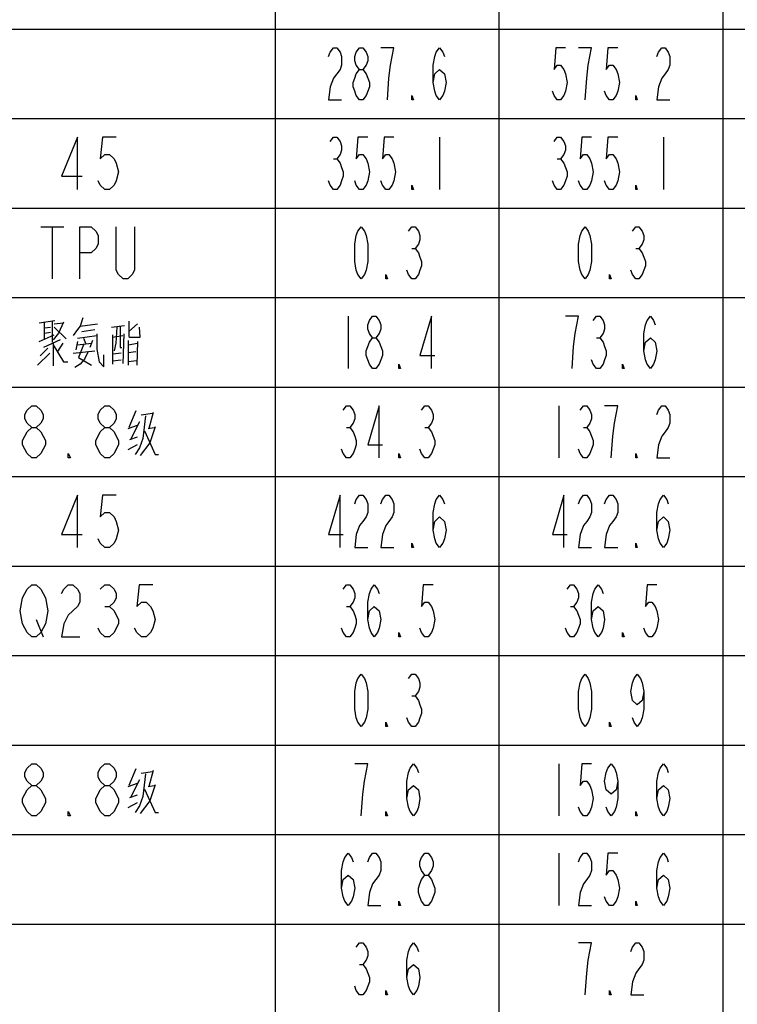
# Model space of a CAD drawing. Header units: millimetres. Extents: x 0 to 5902, y 0 to 4136.
# Tile 57 of 59: x 5418 to 5659, y 3123 to 3453. Entities that reach past the tile are written whole.
import ezdxf

# ---------------------------------------------------------------- set-up
doc = ezdxf.new("R2010")
doc.units = ezdxf.units.MM
doc.header["$LTSCALE"] = 81.675
doc.layers.get('0').update_dxf_attribs({"linetype": 'CONTINUOUS'})
doc.layers.add('010008340000_DXF_TABLE', color=7, linetype='CONTINUOUS')

# ---------------------------------------------------------------- blocks, each defined once
blk = doc.blocks.new('TABLE_BL0', base_point=(5418.04, 2054.83))
at = {"layer": '010008340000_DXF_TABLE', "color": 2, "linetype": 'Continuous'}
for p, q in [((5504.17, 330.25), (5504.17, 3780.25)), ((5579.17, 360.25), (5579.17, 3780.25)), ((5654.17, 330.25), (5654.17, 3780.25)), ((4934.17, 3450.25), (5894.17, 3450.25)), ((4934.17, 3420.25), (5894.17, 3420.25)), ((4934.17, 3390.25), (5894.17, 3390.25)), ((4934.17, 3360.25), (5894.17, 3360.25)), ((4934.17, 3330.25), (5894.17, 3330.25)), ((4934.17, 3300.25), (5894.17, 3300.25)), ((4934.17, 3270.25), (5894.17, 3270.25)), ((4934.17, 3240.25), (5894.17, 3240.25)), ((4934.17, 3210.25), (5894.17, 3210.25)), ((4934.17, 3180.25), (5894.17, 3180.25)), ((4934.17, 3150.25), (5894.17, 3150.25))]:
    blk.add_line(p, q, dxfattribs=at)
at = {"layer": '010008340000_DXF_TABLE', "color": 5, "linetype": 'Continuous'}
for p, q in [((5559.17, 3414), (5559.17, 3396.5)), ((5634.17, 3414), (5634.17, 3396.5)), ((5523.62, 3406.71), (5524.72, 3406.71)), ((5598.62, 3406.71), (5599.72, 3406.71)), ((5425.59, 3384), (5433.25, 3384)), ((5429.42, 3384), (5429.42, 3366.5)), ((5549.87, 3376.71), (5550.97, 3376.71)), ((5624.87, 3376.71), (5625.97, 3376.71)), ((5528.54, 3354), (5528.54, 3336.5)), ((5425.04, 3351.75), (5430.29, 3352.59)), ((5426.79, 3346.38), (5426.79, 3351.75)), ((5426.79, 3350.05), (5428.84, 3350.34)), ((5429.42, 3352.31), (5429.42, 3345.25)), ((5430, 3351.46), (5433.21, 3351.75)), ((5430, 3350.34), (5434.09, 3346.38)), ((5438.75, 3350.62), (5444.59, 3351.46)), ((5449.25, 3350.34), (5453.63, 3350.9)), ((5458, 3351.46), (5455.09, 3348.92)), ((5425.04, 3345.54), (5430, 3347.79)), ((5426.79, 3348.36), (5428.84, 3348.64)), ((5437.88, 3346.67), (5444.29, 3347.51)), ((5439.34, 3348.92), (5443.71, 3349.49)), ((5439.92, 3346.67), (5440.5, 3344.97)), ((5449.54, 3347.79), (5449.54, 3337.92)), ((5449.54, 3346.95), (5453.04, 3347.51)), ((5453.34, 3348.08), (5453.04, 3338.2)), ((5611.75, 3346.71), (5612.84, 3346.71)), ((5427.96, 3343.28), (5425.34, 3340.74)), ((5432.04, 3346.1), (5426.5, 3343.56)), ((5429.71, 3344.97), (5429.71, 3337.35)), ((5432.92, 3344.97), (5431.17, 3342.15)), ((5437.88, 3345.54), (5437.29, 3342.71)), ((5437.88, 3344.41), (5442.54, 3344.97)), ((5442.84, 3345.82), (5441.96, 3343.56)), ((5454.79, 3345.82), (5454.79, 3337.63)), ((5454.79, 3344.41), (5458, 3344.97)), ((5458, 3345.54), (5457.71, 3337.63)), ((5428.54, 3341.58), (5424.46, 3337.63)), ((5436.42, 3341.58), (5443.71, 3342.43)), ((5452.46, 3341.58), (5449.84, 3341.3)), ((5454.79, 3341.87), (5457.42, 3342.15)), ((5449.54, 3339.04), (5452.46, 3339.33)), ((5457.71, 3339.04), (5454.79, 3338.76)), ((5599.17, 3324), (5599.17, 3306.5)), ((5457.42, 3322.31), (5455.09, 3316.67)), ((5459.17, 3320.9), (5462.96, 3321.46)), ((5463.25, 3321.75), (5461.79, 3316.38)), ((5454.79, 3316.38), (5458, 3317.51)), ((5458.59, 3318.64), (5455.67, 3312.71)), ((5461.5, 3316.38), (5463.54, 3316.67)), ((5528, 3316.71), (5529.09, 3316.71)), ((5554.25, 3316.71), (5555.34, 3316.71)), ((5607.37, 3316.71), (5608.47, 3316.71)), ((5455.38, 3312.71), (5458, 3313.56)), ((5454.79, 3309.33), (5458, 3311.02)), ((5447.03, 3256.71), (5448.56, 3256.71)), ((5528, 3256.71), (5529.09, 3256.71)), ((5603, 3256.71), (5604.09, 3256.71)), ((5424.06, 3252.34), (5426.36, 3246.5)), ((5549.87, 3226.71), (5550.97, 3226.71)), ((5457.42, 3202.31), (5455.09, 3196.67)), ((5459.17, 3200.9), (5462.96, 3201.46)), ((5463.25, 3201.75), (5461.79, 3196.38)), ((5599.17, 3204), (5599.17, 3186.5)), ((5458.59, 3198.64), (5455.67, 3192.71)), ((5454.79, 3196.38), (5458, 3197.51)), ((5461.5, 3196.38), (5463.54, 3196.67)), ((5455.38, 3192.71), (5458, 3193.56)), ((5454.79, 3189.33), (5458, 3191.02)), ((5599.17, 3174), (5599.17, 3156.5)), ((5532.37, 3136.71), (5533.47, 3136.71))]:
    blk.add_line(p, q, dxfattribs=at)
for points in [[(5521.98, 3441.09), (5522.53, 3442.55), (5523.62, 3444), (5524.72, 3444), (5525.81, 3442.55), (5526.36, 3441.09), (5526.36, 3438.17), (5525.81, 3436.71), (5524.72, 3435.25), (5523.62, 3433.8), (5522.53, 3430.88), (5521.98, 3426.5), (5526.36, 3426.5)], [(5532.37, 3436.71), (5531.28, 3438.17), (5530.73, 3439.63), (5530.73, 3441.09), (5531.28, 3442.55), (5532.37, 3444), (5533.47, 3444), (5534.56, 3442.55), (5535.11, 3441.09), (5535.11, 3439.63), (5534.56, 3438.17), (5533.47, 3436.71)], [(5541.67, 3426.5), (5542.22, 3433.8), (5542.76, 3438.17), (5543.31, 3441.09), (5543.86, 3444), (5539.48, 3444)], [(5556.98, 3432.34), (5557.53, 3435.25), (5559.17, 3436.71), (5560.81, 3435.25), (5561.36, 3432.34), (5560.81, 3429.42), (5560.26, 3427.96), (5559.17, 3426.5), (5558.08, 3427.96), (5557.53, 3429.42), (5556.98, 3432.34), (5556.98, 3438.17), (5557.53, 3441.09), (5558.08, 3442.55), (5559.17, 3444), (5560.26, 3442.55), (5560.81, 3441.09)], [(5601.36, 3444), (5598.08, 3444), (5597.53, 3436.71), (5598.62, 3438.17), (5599.72, 3438.17), (5600.81, 3436.71), (5601.36, 3435.25), (5601.9, 3432.34), (5601.36, 3429.42), (5600.81, 3427.96), (5599.72, 3426.5), (5598.62, 3426.5), (5597.53, 3427.96), (5596.98, 3429.42)], [(5607.92, 3426.5), (5608.47, 3433.8), (5609.01, 3438.17), (5609.56, 3441.09), (5610.11, 3444), (5605.73, 3444)], [(5618.86, 3444), (5615.57, 3444), (5615.03, 3436.71), (5616.12, 3438.17), (5617.22, 3438.17), (5618.31, 3436.71), (5618.86, 3435.25), (5619.4, 3432.34), (5618.86, 3429.42), (5618.31, 3427.96), (5617.22, 3426.5), (5616.12, 3426.5), (5615.03, 3427.96), (5614.48, 3429.42)], [(5631.98, 3441.09), (5632.53, 3442.55), (5633.62, 3444), (5634.72, 3444), (5635.81, 3442.55), (5636.36, 3441.09), (5636.36, 3438.17), (5635.81, 3436.71), (5634.72, 3435.25), (5633.62, 3433.8), (5632.53, 3430.88), (5631.98, 3426.5), (5636.36, 3426.5)], [(5532.37, 3426.5), (5531.28, 3427.96), (5530.73, 3429.42), (5530.18, 3430.88), (5530.18, 3432.34), (5530.73, 3433.8), (5531.28, 3435.25), (5532.37, 3436.71), (5533.47, 3436.71), (5534.56, 3435.25), (5535.11, 3433.8), (5535.65, 3432.34), (5535.65, 3430.88), (5535.11, 3429.42), (5534.56, 3427.96), (5533.47, 3426.5), (5532.37, 3426.5)], [(5550.42, 3426.5), (5549.87, 3426.5), (5549.87, 3427.96), (5550.42, 3426.5)], [(5625.42, 3426.5), (5624.87, 3426.5), (5624.87, 3427.96), (5625.42, 3426.5)], [(5437.84, 3396.5), (5437.84, 3414), (5432.48, 3400.88), (5439.37, 3400.88)], [(5450.86, 3414), (5446.26, 3414), (5445.5, 3406.71), (5447.03, 3408.17), (5448.56, 3408.17), (5450.09, 3406.71), (5450.86, 3405.25), (5451.62, 3402.34), (5450.86, 3399.42), (5450.09, 3397.96), (5448.56, 3396.5), (5447.03, 3396.5), (5445.5, 3397.96), (5444.73, 3399.42)], [(5522.53, 3412.55), (5523.62, 3414), (5524.72, 3414), (5525.81, 3412.55), (5526.36, 3411.09), (5526.36, 3409.63), (5525.81, 3408.17), (5524.72, 3406.71), (5525.81, 3405.25), (5526.36, 3403.8), (5526.9, 3402.34), (5526.9, 3400.88), (5526.36, 3399.42), (5525.81, 3397.96), (5524.72, 3396.5), (5523.62, 3396.5), (5522.53, 3397.96), (5521.98, 3399.42)], [(5535.11, 3414), (5531.83, 3414), (5531.28, 3406.71), (5532.37, 3408.17), (5533.47, 3408.17), (5534.56, 3406.71), (5535.11, 3405.25), (5535.65, 3402.34), (5535.11, 3399.42), (5534.56, 3397.96), (5533.47, 3396.5), (5532.37, 3396.5), (5531.28, 3397.96), (5530.73, 3399.42)], [(5543.86, 3414), (5540.58, 3414), (5540.03, 3406.71), (5541.12, 3408.17), (5542.22, 3408.17), (5543.31, 3406.71), (5543.86, 3405.25), (5544.4, 3402.34), (5543.86, 3399.42), (5543.31, 3397.96), (5542.22, 3396.5), (5541.12, 3396.5), (5540.03, 3397.96), (5539.48, 3399.42)], [(5597.53, 3412.55), (5598.62, 3414), (5599.72, 3414), (5600.81, 3412.55), (5601.36, 3411.09), (5601.36, 3409.63), (5600.81, 3408.17), (5599.72, 3406.71), (5600.81, 3405.25), (5601.36, 3403.8), (5601.9, 3402.34), (5601.9, 3400.88), (5601.36, 3399.42), (5600.81, 3397.96), (5599.72, 3396.5), (5598.62, 3396.5), (5597.53, 3397.96), (5596.98, 3399.42)], [(5610.11, 3414), (5606.83, 3414), (5606.28, 3406.71), (5607.37, 3408.17), (5608.47, 3408.17), (5609.56, 3406.71), (5610.11, 3405.25), (5610.65, 3402.34), (5610.11, 3399.42), (5609.56, 3397.96), (5608.47, 3396.5), (5607.37, 3396.5), (5606.28, 3397.96), (5605.73, 3399.42)], [(5618.86, 3414), (5615.57, 3414), (5615.03, 3406.71), (5616.12, 3408.17), (5617.22, 3408.17), (5618.31, 3406.71), (5618.86, 3405.25), (5619.4, 3402.34), (5618.86, 3399.42), (5618.31, 3397.96), (5617.22, 3396.5), (5616.12, 3396.5), (5615.03, 3397.96), (5614.48, 3399.42)], [(5550.42, 3396.5), (5549.87, 3396.5), (5549.87, 3397.96), (5550.42, 3396.5)], [(5625.42, 3396.5), (5624.87, 3396.5), (5624.87, 3397.96), (5625.42, 3396.5)], [(5438.61, 3366.5), (5438.61, 3384), (5442.43, 3384), (5443.97, 3382.55), (5444.73, 3381.09), (5444.73, 3378.17), (5443.97, 3376.71), (5442.43, 3375.25), (5438.61, 3375.25)], [(5456.98, 3384), (5456.98, 3369.42), (5456.22, 3367.96), (5454.68, 3366.5), (5453.15, 3366.5), (5451.62, 3367.96), (5450.86, 3369.42), (5450.86, 3384)], [(5532.92, 3366.5), (5531.83, 3367.96), (5531.28, 3369.42), (5530.73, 3372.34), (5530.73, 3378.17), (5531.28, 3381.09), (5531.83, 3382.55), (5532.92, 3384), (5534.01, 3382.55), (5534.56, 3381.09), (5535.11, 3378.17), (5535.11, 3372.34), (5534.56, 3369.42), (5534.01, 3367.96), (5532.92, 3366.5)], [(5548.78, 3382.55), (5549.87, 3384), (5550.97, 3384), (5552.06, 3382.55), (5552.61, 3381.09), (5552.61, 3379.63), (5552.06, 3378.17), (5550.97, 3376.71), (5552.06, 3375.25), (5552.61, 3373.8), (5553.15, 3372.34), (5553.15, 3370.88), (5552.61, 3369.42), (5552.06, 3367.96), (5550.97, 3366.5), (5549.87, 3366.5), (5548.78, 3367.96), (5548.23, 3369.42)], [(5607.92, 3366.5), (5606.83, 3367.96), (5606.28, 3369.42), (5605.73, 3372.34), (5605.73, 3378.17), (5606.28, 3381.09), (5606.83, 3382.55), (5607.92, 3384), (5609.01, 3382.55), (5609.56, 3381.09), (5610.11, 3378.17), (5610.11, 3372.34), (5609.56, 3369.42), (5609.01, 3367.96), (5607.92, 3366.5)], [(5623.78, 3382.55), (5624.87, 3384), (5625.97, 3384), (5627.06, 3382.55), (5627.61, 3381.09), (5627.61, 3379.63), (5627.06, 3378.17), (5625.97, 3376.71), (5627.06, 3375.25), (5627.61, 3373.8), (5628.15, 3372.34), (5628.15, 3370.88), (5627.61, 3369.42), (5627.06, 3367.96), (5625.97, 3366.5), (5624.87, 3366.5), (5623.78, 3367.96), (5623.23, 3369.42)], [(5541.67, 3366.5), (5541.12, 3366.5), (5541.12, 3367.96), (5541.67, 3366.5)], [(5616.67, 3366.5), (5616.12, 3366.5), (5616.12, 3367.96), (5616.67, 3366.5)], [(5439.63, 3353.44), (5438.75, 3350.62), (5437.88, 3349.49), (5436.42, 3347.51)], [(5536.75, 3346.71), (5535.65, 3348.17), (5535.11, 3349.63), (5535.11, 3351.09), (5535.65, 3352.55), (5536.75, 3354), (5537.84, 3354), (5538.93, 3352.55), (5539.48, 3351.09), (5539.48, 3349.63), (5538.93, 3348.17), (5537.84, 3346.71)], [(5556.43, 3336.5), (5556.43, 3354), (5552.61, 3340.88), (5557.53, 3340.88)], [(5603.54, 3336.5), (5604.09, 3343.8), (5604.64, 3348.17), (5605.18, 3351.09), (5605.73, 3354), (5601.36, 3354)], [(5610.65, 3352.55), (5611.75, 3354), (5612.84, 3354), (5613.93, 3352.55), (5614.48, 3351.09), (5614.48, 3349.63), (5613.93, 3348.17), (5612.84, 3346.71), (5613.93, 3345.25), (5614.48, 3343.8), (5615.03, 3342.34), (5615.03, 3340.88), (5614.48, 3339.42), (5613.93, 3337.96), (5612.84, 3336.5), (5611.75, 3336.5), (5610.65, 3337.96), (5610.11, 3339.42)], [(5627.61, 3342.34), (5628.15, 3345.25), (5629.79, 3346.71), (5631.43, 3345.25), (5631.98, 3342.34), (5631.43, 3339.42), (5630.89, 3337.96), (5629.79, 3336.5), (5628.7, 3337.96), (5628.15, 3339.42), (5627.61, 3342.34), (5627.61, 3348.17), (5628.15, 3351.09), (5628.7, 3352.55), (5629.79, 3354), (5630.89, 3352.55), (5631.43, 3351.09)], [(5433.21, 3352.03), (5431.46, 3348.36), (5429.71, 3346.1)], [(5451, 3350.34), (5450.71, 3344.97), (5450.13, 3342.43)], [(5452.17, 3350.62), (5452.17, 3343.56), (5452.75, 3343.56)], [(5455.09, 3352.31), (5455.09, 3347.23), (5455.38, 3346.95), (5458.88, 3346.95), (5458.59, 3350.34)], [(5444.29, 3348.08), (5444.29, 3343), (5445.17, 3338.76), (5446.63, 3337.07), (5446.63, 3341.02)], [(5536.75, 3336.5), (5535.65, 3337.96), (5535.11, 3339.42), (5534.56, 3340.88), (5534.56, 3342.34), (5535.11, 3343.8), (5535.65, 3345.25), (5536.75, 3346.71), (5537.84, 3346.71), (5538.93, 3345.25), (5539.48, 3343.8), (5540.03, 3342.34), (5540.03, 3340.88), (5539.48, 3339.42), (5538.93, 3337.96), (5537.84, 3336.5), (5536.75, 3336.5)], [(5429.71, 3344.41), (5433.21, 3338.76), (5434.67, 3338.76)], [(5439.92, 3344.41), (5438.17, 3340.17), (5442.54, 3337.63)], [(5441.38, 3342.15), (5440.21, 3339.61), (5438.75, 3337.92), (5437, 3336.79)], [(5546.04, 3336.5), (5545.5, 3336.5), (5545.5, 3337.96), (5546.04, 3336.5)], [(5621.04, 3336.5), (5620.5, 3336.5), (5620.5, 3337.96), (5621.04, 3336.5)], [(5422.53, 3316.71), (5421, 3318.17), (5420.23, 3319.63), (5420.23, 3321.09), (5421, 3322.55), (5422.53, 3324), (5424.06, 3324), (5425.59, 3322.55), (5426.36, 3321.09), (5426.36, 3319.63), (5425.59, 3318.17), (5424.06, 3316.71)], [(5447.03, 3316.71), (5445.5, 3318.17), (5444.73, 3319.63), (5444.73, 3321.09), (5445.5, 3322.55), (5447.03, 3324), (5448.56, 3324), (5450.09, 3322.55), (5450.86, 3321.09), (5450.86, 3319.63), (5450.09, 3318.17), (5448.56, 3316.71)], [(5526.9, 3322.55), (5528, 3324), (5529.09, 3324), (5530.18, 3322.55), (5530.73, 3321.09), (5530.73, 3319.63), (5530.18, 3318.17), (5529.09, 3316.71), (5530.18, 3315.25), (5530.73, 3313.8), (5531.28, 3312.34), (5531.28, 3310.88), (5530.73, 3309.42), (5530.18, 3307.96), (5529.09, 3306.5), (5528, 3306.5), (5526.9, 3307.96), (5526.36, 3309.42)], [(5538.93, 3306.5), (5538.93, 3324), (5535.11, 3310.88), (5540.03, 3310.88)], [(5553.15, 3322.55), (5554.25, 3324), (5555.34, 3324), (5556.43, 3322.55), (5556.98, 3321.09), (5556.98, 3319.63), (5556.43, 3318.17), (5555.34, 3316.71), (5556.43, 3315.25), (5556.98, 3313.8), (5557.53, 3312.34), (5557.53, 3310.88), (5556.98, 3309.42), (5556.43, 3307.96), (5555.34, 3306.5), (5554.25, 3306.5), (5553.15, 3307.96), (5552.61, 3309.42)], [(5606.28, 3322.55), (5607.37, 3324), (5608.47, 3324), (5609.56, 3322.55), (5610.11, 3321.09), (5610.11, 3319.63), (5609.56, 3318.17), (5608.47, 3316.71), (5609.56, 3315.25), (5610.11, 3313.8), (5610.65, 3312.34), (5610.65, 3310.88), (5610.11, 3309.42), (5609.56, 3307.96), (5608.47, 3306.5), (5607.37, 3306.5), (5606.28, 3307.96), (5605.73, 3309.42)], [(5616.67, 3306.5), (5617.22, 3313.8), (5617.76, 3318.17), (5618.31, 3321.09), (5618.86, 3324), (5614.48, 3324)], [(5631.98, 3321.09), (5632.53, 3322.55), (5633.62, 3324), (5634.72, 3324), (5635.81, 3322.55), (5636.36, 3321.09), (5636.36, 3318.17), (5635.81, 3316.71), (5634.72, 3315.25), (5633.62, 3313.8), (5632.53, 3310.88), (5631.98, 3306.5), (5636.36, 3306.5)], [(5460.63, 3320.62), (5459.75, 3313), (5458.59, 3309.89), (5457.13, 3307.63)], [(5422.53, 3306.5), (5421, 3307.96), (5420.23, 3309.42), (5419.47, 3310.88), (5419.47, 3312.34), (5420.23, 3313.8), (5421, 3315.25), (5422.53, 3316.71), (5424.06, 3316.71), (5425.59, 3315.25), (5426.36, 3313.8), (5427.12, 3312.34), (5427.12, 3310.88), (5426.36, 3309.42), (5425.59, 3307.96), (5424.06, 3306.5), (5422.53, 3306.5)], [(5447.03, 3306.5), (5445.5, 3307.96), (5444.73, 3309.42), (5443.97, 3310.88), (5443.97, 3312.34), (5444.73, 3313.8), (5445.5, 3315.25), (5447.03, 3316.71), (5448.56, 3316.71), (5450.09, 3315.25), (5450.86, 3313.8), (5451.62, 3312.34), (5451.62, 3310.88), (5450.86, 3309.42), (5450.09, 3307.96), (5448.56, 3306.5), (5447.03, 3306.5)], [(5463.84, 3316.95), (5462.09, 3311.59), (5458.88, 3307.35)], [(5460.34, 3315.54), (5463.84, 3307.63), (5465, 3307.63)], [(5435.54, 3306.5), (5434.78, 3306.5), (5434.78, 3307.96), (5435.54, 3306.5)], [(5546.04, 3306.5), (5545.5, 3306.5), (5545.5, 3307.96), (5546.04, 3306.5)], [(5625.42, 3306.5), (5624.87, 3306.5), (5624.87, 3307.96), (5625.42, 3306.5)], [(5437.84, 3276.5), (5437.84, 3294), (5432.48, 3280.88), (5439.37, 3280.88)], [(5450.86, 3294), (5446.26, 3294), (5445.5, 3286.71), (5447.03, 3288.17), (5448.56, 3288.17), (5450.09, 3286.71), (5450.86, 3285.25), (5451.62, 3282.34), (5450.86, 3279.42), (5450.09, 3277.96), (5448.56, 3276.5), (5447.03, 3276.5), (5445.5, 3277.96), (5444.73, 3279.42)], [(5525.81, 3276.5), (5525.81, 3294), (5521.98, 3280.88), (5526.9, 3280.88)], [(5530.73, 3291.09), (5531.28, 3292.55), (5532.37, 3294), (5533.47, 3294), (5534.56, 3292.55), (5535.11, 3291.09), (5535.11, 3288.17), (5534.56, 3286.71), (5533.47, 3285.25), (5532.37, 3283.8), (5531.28, 3280.88), (5530.73, 3276.5), (5535.11, 3276.5)], [(5539.48, 3291.09), (5540.03, 3292.55), (5541.12, 3294), (5542.22, 3294), (5543.31, 3292.55), (5543.86, 3291.09), (5543.86, 3288.17), (5543.31, 3286.71), (5542.22, 3285.25), (5541.12, 3283.8), (5540.03, 3280.88), (5539.48, 3276.5), (5543.86, 3276.5)], [(5556.98, 3282.34), (5557.53, 3285.25), (5559.17, 3286.71), (5560.81, 3285.25), (5561.36, 3282.34), (5560.81, 3279.42), (5560.26, 3277.96), (5559.17, 3276.5), (5558.08, 3277.96), (5557.53, 3279.42), (5556.98, 3282.34), (5556.98, 3288.17), (5557.53, 3291.09), (5558.08, 3292.55), (5559.17, 3294), (5560.26, 3292.55), (5560.81, 3291.09)], [(5600.81, 3276.5), (5600.81, 3294), (5596.98, 3280.88), (5601.9, 3280.88)], [(5605.73, 3291.09), (5606.28, 3292.55), (5607.37, 3294), (5608.47, 3294), (5609.56, 3292.55), (5610.11, 3291.09), (5610.11, 3288.17), (5609.56, 3286.71), (5608.47, 3285.25), (5607.37, 3283.8), (5606.28, 3280.88), (5605.73, 3276.5), (5610.11, 3276.5)], [(5614.48, 3291.09), (5615.03, 3292.55), (5616.12, 3294), (5617.22, 3294), (5618.31, 3292.55), (5618.86, 3291.09), (5618.86, 3288.17), (5618.31, 3286.71), (5617.22, 3285.25), (5616.12, 3283.8), (5615.03, 3280.88), (5614.48, 3276.5), (5618.86, 3276.5)], [(5631.98, 3282.34), (5632.53, 3285.25), (5634.17, 3286.71), (5635.81, 3285.25), (5636.36, 3282.34), (5635.81, 3279.42), (5635.26, 3277.96), (5634.17, 3276.5), (5633.08, 3277.96), (5632.53, 3279.42), (5631.98, 3282.34), (5631.98, 3288.17), (5632.53, 3291.09), (5633.08, 3292.55), (5634.17, 3294), (5635.26, 3292.55), (5635.81, 3291.09)], [(5550.42, 3276.5), (5549.87, 3276.5), (5549.87, 3277.96), (5550.42, 3276.5)], [(5625.42, 3276.5), (5624.87, 3276.5), (5624.87, 3277.96), (5625.42, 3276.5)], [(5426.36, 3249.42), (5425.59, 3247.96), (5424.06, 3246.5), (5422.53, 3246.5), (5421, 3247.96), (5420.23, 3249.42), (5419.47, 3250.88), (5418.7, 3255.25), (5419.47, 3259.63), (5420.23, 3261.09), (5421, 3262.55), (5422.53, 3264), (5424.06, 3264), (5425.59, 3262.55), (5426.36, 3261.09), (5427.12, 3259.63), (5427.89, 3255.25), (5427.12, 3250.88), (5426.36, 3249.42)], [(5432.48, 3261.09), (5433.25, 3262.55), (5434.78, 3264), (5436.31, 3264), (5437.84, 3262.55), (5438.61, 3261.09), (5438.61, 3258.17), (5437.84, 3256.71), (5436.31, 3255.25), (5434.78, 3253.8), (5433.25, 3250.88), (5432.48, 3246.5), (5438.61, 3246.5)], [(5445.5, 3262.55), (5447.03, 3264), (5448.56, 3264), (5450.09, 3262.55), (5450.86, 3261.09), (5450.86, 3259.63), (5450.09, 3258.17), (5448.56, 3256.71), (5450.09, 3255.25), (5450.86, 3253.8), (5451.62, 3252.34), (5451.62, 3250.88), (5450.86, 3249.42), (5450.09, 3247.96), (5448.56, 3246.5), (5447.03, 3246.5), (5445.5, 3247.96), (5444.73, 3249.42)], [(5463.11, 3264), (5458.51, 3264), (5457.75, 3256.71), (5459.28, 3258.17), (5460.81, 3258.17), (5462.34, 3256.71), (5463.11, 3255.25), (5463.87, 3252.34), (5463.11, 3249.42), (5462.34, 3247.96), (5460.81, 3246.5), (5459.28, 3246.5), (5457.75, 3247.96), (5456.98, 3249.42)], [(5526.9, 3262.55), (5528, 3264), (5529.09, 3264), (5530.18, 3262.55), (5530.73, 3261.09), (5530.73, 3259.63), (5530.18, 3258.17), (5529.09, 3256.71), (5530.18, 3255.25), (5530.73, 3253.8), (5531.28, 3252.34), (5531.28, 3250.88), (5530.73, 3249.42), (5530.18, 3247.96), (5529.09, 3246.5), (5528, 3246.5), (5526.9, 3247.96), (5526.36, 3249.42)], [(5535.11, 3252.34), (5535.65, 3255.25), (5537.29, 3256.71), (5538.93, 3255.25), (5539.48, 3252.34), (5538.93, 3249.42), (5538.39, 3247.96), (5537.29, 3246.5), (5536.2, 3247.96), (5535.65, 3249.42), (5535.11, 3252.34), (5535.11, 3258.17), (5535.65, 3261.09), (5536.2, 3262.55), (5537.29, 3264), (5538.39, 3262.55), (5538.93, 3261.09)], [(5556.98, 3264), (5553.7, 3264), (5553.15, 3256.71), (5554.25, 3258.17), (5555.34, 3258.17), (5556.43, 3256.71), (5556.98, 3255.25), (5557.53, 3252.34), (5556.98, 3249.42), (5556.43, 3247.96), (5555.34, 3246.5), (5554.25, 3246.5), (5553.15, 3247.96), (5552.61, 3249.42)], [(5601.9, 3262.55), (5603, 3264), (5604.09, 3264), (5605.18, 3262.55), (5605.73, 3261.09), (5605.73, 3259.63), (5605.18, 3258.17), (5604.09, 3256.71), (5605.18, 3255.25), (5605.73, 3253.8), (5606.28, 3252.34), (5606.28, 3250.88), (5605.73, 3249.42), (5605.18, 3247.96), (5604.09, 3246.5), (5603, 3246.5), (5601.9, 3247.96), (5601.36, 3249.42)], [(5610.11, 3252.34), (5610.65, 3255.25), (5612.29, 3256.71), (5613.93, 3255.25), (5614.48, 3252.34), (5613.93, 3249.42), (5613.39, 3247.96), (5612.29, 3246.5), (5611.2, 3247.96), (5610.65, 3249.42), (5610.11, 3252.34), (5610.11, 3258.17), (5610.65, 3261.09), (5611.2, 3262.55), (5612.29, 3264), (5613.39, 3262.55), (5613.93, 3261.09)], [(5631.98, 3264), (5628.7, 3264), (5628.15, 3256.71), (5629.25, 3258.17), (5630.34, 3258.17), (5631.43, 3256.71), (5631.98, 3255.25), (5632.53, 3252.34), (5631.98, 3249.42), (5631.43, 3247.96), (5630.34, 3246.5), (5629.25, 3246.5), (5628.15, 3247.96), (5627.61, 3249.42)], [(5546.04, 3246.5), (5545.5, 3246.5), (5545.5, 3247.96), (5546.04, 3246.5)], [(5621.04, 3246.5), (5620.5, 3246.5), (5620.5, 3247.96), (5621.04, 3246.5)], [(5532.92, 3216.5), (5531.83, 3217.96), (5531.28, 3219.42), (5530.73, 3222.34), (5530.73, 3228.17), (5531.28, 3231.09), (5531.83, 3232.55), (5532.92, 3234), (5534.01, 3232.55), (5534.56, 3231.09), (5535.11, 3228.17), (5535.11, 3222.34), (5534.56, 3219.42), (5534.01, 3217.96), (5532.92, 3216.5)], [(5548.78, 3232.55), (5549.87, 3234), (5550.97, 3234), (5552.06, 3232.55), (5552.61, 3231.09), (5552.61, 3229.63), (5552.06, 3228.17), (5550.97, 3226.71), (5552.06, 3225.25), (5552.61, 3223.8), (5553.15, 3222.34), (5553.15, 3220.88), (5552.61, 3219.42), (5552.06, 3217.96), (5550.97, 3216.5), (5549.87, 3216.5), (5548.78, 3217.96), (5548.23, 3219.42)], [(5607.92, 3216.5), (5606.83, 3217.96), (5606.28, 3219.42), (5605.73, 3222.34), (5605.73, 3228.17), (5606.28, 3231.09), (5606.83, 3232.55), (5607.92, 3234), (5609.01, 3232.55), (5609.56, 3231.09), (5610.11, 3228.17), (5610.11, 3222.34), (5609.56, 3219.42), (5609.01, 3217.96), (5607.92, 3216.5)], [(5627.61, 3228.17), (5627.06, 3225.25), (5625.42, 3223.8), (5623.78, 3225.25), (5623.23, 3228.17), (5623.78, 3231.09), (5624.33, 3232.55), (5625.42, 3234), (5626.51, 3232.55), (5627.06, 3231.09), (5627.61, 3228.17), (5627.61, 3222.34), (5627.06, 3219.42), (5626.51, 3217.96), (5625.42, 3216.5), (5624.33, 3217.96), (5623.78, 3219.42)], [(5541.67, 3216.5), (5541.12, 3216.5), (5541.12, 3217.96), (5541.67, 3216.5)], [(5616.67, 3216.5), (5616.12, 3216.5), (5616.12, 3217.96), (5616.67, 3216.5)], [(5422.53, 3196.71), (5421, 3198.17), (5420.23, 3199.63), (5420.23, 3201.09), (5421, 3202.55), (5422.53, 3204), (5424.06, 3204), (5425.59, 3202.55), (5426.36, 3201.09), (5426.36, 3199.63), (5425.59, 3198.17), (5424.06, 3196.71)], [(5447.03, 3196.71), (5445.5, 3198.17), (5444.73, 3199.63), (5444.73, 3201.09), (5445.5, 3202.55), (5447.03, 3204), (5448.56, 3204), (5450.09, 3202.55), (5450.86, 3201.09), (5450.86, 3199.63), (5450.09, 3198.17), (5448.56, 3196.71)], [(5532.92, 3186.5), (5533.47, 3193.8), (5534.01, 3198.17), (5534.56, 3201.09), (5535.11, 3204), (5530.73, 3204)], [(5548.23, 3192.34), (5548.78, 3195.25), (5550.42, 3196.71), (5552.06, 3195.25), (5552.61, 3192.34), (5552.06, 3189.42), (5551.51, 3187.96), (5550.42, 3186.5), (5549.32, 3187.96), (5548.78, 3189.42), (5548.23, 3192.34), (5548.23, 3198.17), (5548.78, 3201.09), (5549.32, 3202.55), (5550.42, 3204), (5551.51, 3202.55), (5552.06, 3201.09)], [(5610.11, 3204), (5606.83, 3204), (5606.28, 3196.71), (5607.37, 3198.17), (5608.47, 3198.17), (5609.56, 3196.71), (5610.11, 3195.25), (5610.65, 3192.34), (5610.11, 3189.42), (5609.56, 3187.96), (5608.47, 3186.5), (5607.37, 3186.5), (5606.28, 3187.96), (5605.73, 3189.42)], [(5618.86, 3198.17), (5618.31, 3195.25), (5616.67, 3193.8), (5615.03, 3195.25), (5614.48, 3198.17), (5615.03, 3201.09), (5615.57, 3202.55), (5616.67, 3204), (5617.76, 3202.55), (5618.31, 3201.09), (5618.86, 3198.17), (5618.86, 3192.34), (5618.31, 3189.42), (5617.76, 3187.96), (5616.67, 3186.5), (5615.57, 3187.96), (5615.03, 3189.42)], [(5631.98, 3192.34), (5632.53, 3195.25), (5634.17, 3196.71), (5635.81, 3195.25), (5636.36, 3192.34), (5635.81, 3189.42), (5635.26, 3187.96), (5634.17, 3186.5), (5633.08, 3187.96), (5632.53, 3189.42), (5631.98, 3192.34), (5631.98, 3198.17), (5632.53, 3201.09), (5633.08, 3202.55), (5634.17, 3204), (5635.26, 3202.55), (5635.81, 3201.09)], [(5460.63, 3200.62), (5459.75, 3193), (5458.59, 3189.89), (5457.13, 3187.63)], [(5422.53, 3186.5), (5421, 3187.96), (5420.23, 3189.42), (5419.47, 3190.88), (5419.47, 3192.34), (5420.23, 3193.8), (5421, 3195.25), (5422.53, 3196.71), (5424.06, 3196.71), (5425.59, 3195.25), (5426.36, 3193.8), (5427.12, 3192.34), (5427.12, 3190.88), (5426.36, 3189.42), (5425.59, 3187.96), (5424.06, 3186.5), (5422.53, 3186.5)], [(5447.03, 3186.5), (5445.5, 3187.96), (5444.73, 3189.42), (5443.97, 3190.88), (5443.97, 3192.34), (5444.73, 3193.8), (5445.5, 3195.25), (5447.03, 3196.71), (5448.56, 3196.71), (5450.09, 3195.25), (5450.86, 3193.8), (5451.62, 3192.34), (5451.62, 3190.88), (5450.86, 3189.42), (5450.09, 3187.96), (5448.56, 3186.5), (5447.03, 3186.5)], [(5463.84, 3196.95), (5462.09, 3191.59), (5458.88, 3187.35)], [(5460.34, 3195.54), (5463.84, 3187.63), (5465, 3187.63)], [(5435.54, 3186.5), (5434.78, 3186.5), (5434.78, 3187.96), (5435.54, 3186.5)], [(5541.67, 3186.5), (5541.12, 3186.5), (5541.12, 3187.96), (5541.67, 3186.5)], [(5625.42, 3186.5), (5624.87, 3186.5), (5624.87, 3187.96), (5625.42, 3186.5)], [(5526.36, 3162.34), (5526.9, 3165.25), (5528.54, 3166.71), (5530.18, 3165.25), (5530.73, 3162.34), (5530.18, 3159.42), (5529.64, 3157.96), (5528.54, 3156.5), (5527.45, 3157.96), (5526.9, 3159.42), (5526.36, 3162.34), (5526.36, 3168.17), (5526.9, 3171.09), (5527.45, 3172.55), (5528.54, 3174), (5529.64, 3172.55), (5530.18, 3171.09)], [(5535.11, 3171.09), (5535.65, 3172.55), (5536.75, 3174), (5537.84, 3174), (5538.93, 3172.55), (5539.48, 3171.09), (5539.48, 3168.17), (5538.93, 3166.71), (5537.84, 3165.25), (5536.75, 3163.8), (5535.65, 3160.88), (5535.11, 3156.5), (5539.48, 3156.5)], [(5554.25, 3166.71), (5553.15, 3168.17), (5552.61, 3169.63), (5552.61, 3171.09), (5553.15, 3172.55), (5554.25, 3174), (5555.34, 3174), (5556.43, 3172.55), (5556.98, 3171.09), (5556.98, 3169.63), (5556.43, 3168.17), (5555.34, 3166.71)], [(5605.73, 3171.09), (5606.28, 3172.55), (5607.37, 3174), (5608.47, 3174), (5609.56, 3172.55), (5610.11, 3171.09), (5610.11, 3168.17), (5609.56, 3166.71), (5608.47, 3165.25), (5607.37, 3163.8), (5606.28, 3160.88), (5605.73, 3156.5), (5610.11, 3156.5)], [(5618.86, 3174), (5615.57, 3174), (5615.03, 3166.71), (5616.12, 3168.17), (5617.22, 3168.17), (5618.31, 3166.71), (5618.86, 3165.25), (5619.4, 3162.34), (5618.86, 3159.42), (5618.31, 3157.96), (5617.22, 3156.5), (5616.12, 3156.5), (5615.03, 3157.96), (5614.48, 3159.42)], [(5631.98, 3162.34), (5632.53, 3165.25), (5634.17, 3166.71), (5635.81, 3165.25), (5636.36, 3162.34), (5635.81, 3159.42), (5635.26, 3157.96), (5634.17, 3156.5), (5633.08, 3157.96), (5632.53, 3159.42), (5631.98, 3162.34), (5631.98, 3168.17), (5632.53, 3171.09), (5633.08, 3172.55), (5634.17, 3174), (5635.26, 3172.55), (5635.81, 3171.09)], [(5554.25, 3156.5), (5553.15, 3157.96), (5552.61, 3159.42), (5552.06, 3160.88), (5552.06, 3162.34), (5552.61, 3163.8), (5553.15, 3165.25), (5554.25, 3166.71), (5555.34, 3166.71), (5556.43, 3165.25), (5556.98, 3163.8), (5557.53, 3162.34), (5557.53, 3160.88), (5556.98, 3159.42), (5556.43, 3157.96), (5555.34, 3156.5), (5554.25, 3156.5)], [(5546.04, 3156.5), (5545.5, 3156.5), (5545.5, 3157.96), (5546.04, 3156.5)], [(5625.42, 3156.5), (5624.87, 3156.5), (5624.87, 3157.96), (5625.42, 3156.5)], [(5531.28, 3142.55), (5532.37, 3144), (5533.47, 3144), (5534.56, 3142.55), (5535.11, 3141.09), (5535.11, 3139.63), (5534.56, 3138.17), (5533.47, 3136.71), (5534.56, 3135.25), (5535.11, 3133.8), (5535.65, 3132.34), (5535.65, 3130.88), (5535.11, 3129.42), (5534.56, 3127.96), (5533.47, 3126.5), (5532.37, 3126.5), (5531.28, 3127.96), (5530.73, 3129.42)], [(5548.23, 3132.34), (5548.78, 3135.25), (5550.42, 3136.71), (5552.06, 3135.25), (5552.61, 3132.34), (5552.06, 3129.42), (5551.51, 3127.96), (5550.42, 3126.5), (5549.32, 3127.96), (5548.78, 3129.42), (5548.23, 3132.34), (5548.23, 3138.17), (5548.78, 3141.09), (5549.32, 3142.55), (5550.42, 3144), (5551.51, 3142.55), (5552.06, 3141.09)], [(5607.92, 3126.5), (5608.47, 3133.8), (5609.01, 3138.17), (5609.56, 3141.09), (5610.11, 3144), (5605.73, 3144)], [(5623.23, 3141.09), (5623.78, 3142.55), (5624.87, 3144), (5625.97, 3144), (5627.06, 3142.55), (5627.61, 3141.09), (5627.61, 3138.17), (5627.06, 3136.71), (5625.97, 3135.25), (5624.87, 3133.8), (5623.78, 3130.88), (5623.23, 3126.5), (5627.61, 3126.5)], [(5541.67, 3126.5), (5541.12, 3126.5), (5541.12, 3127.96), (5541.67, 3126.5)], [(5616.67, 3126.5), (5616.12, 3126.5), (5616.12, 3127.96), (5616.67, 3126.5)]]:
    blk.add_lwpolyline(points, dxfattribs=at)

msp = doc.modelspace()

# ---------------------------------------------------------------- block references
msp.add_blockref('TABLE_BL0', (5418.044, 2054.831))

doc.saveas('drawing.dxf')
